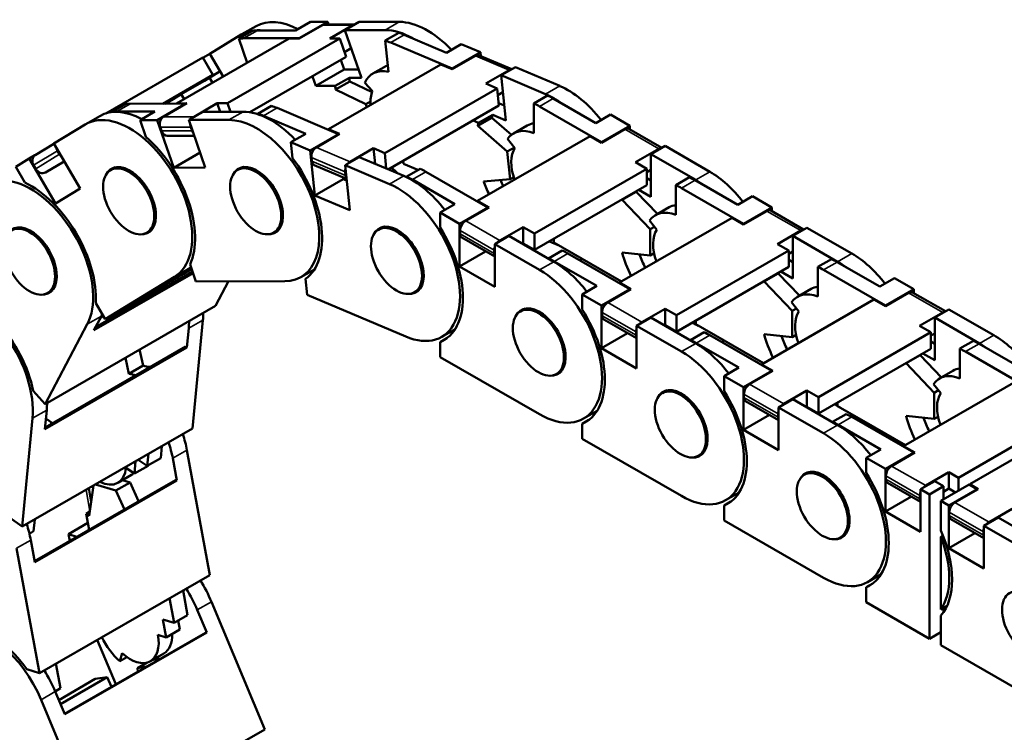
# Model space of a CAD drawing. Header units: millimetres. Extents: x 13 to 533, y -427 to 563.
# Tile 10 of 14: x 385 to 465, y 308 to 366. Entities that reach past the tile are written whole.
import ezdxf

# ---------------------------------------------------------------- set-up
doc = ezdxf.new("R2010")
doc.units = ezdxf.units.MM
doc.header["$LTSCALE"] = 1.3
doc.layers.add('외형선(ISO)', color=7, linetype='Continuous', lineweight=50)
doc.layers.add('좁은 외형선(ISO)', color=4, linetype='Continuous', lineweight=35)

msp = doc.modelspace()

# ---------------------------------------------------------------- linework, layer by layer
at = {"layer": '외형선(ISO)'}
for p, q in [((407.157, 365.166), (408.352, 365.854)), ((409.751, 365.856), (407.453, 364.532)), ((408.352, 365.854), (409.751, 365.856)), ((409.823, 365.648), (409.751, 365.856)), ((411.152, 365.196), (412.301, 365.858)), ((412.301, 365.858), (415.55, 365.861)), ((402.568, 364.501), (403.671, 365.136)), ((403.956, 365.517), (402.807, 364.856)), ((404.073, 365.163), (407.157, 365.166)), ((407.448, 364.506), (409.332, 365.591)), ((411.939, 365.649), (409.537, 365.647)), ((411.8, 365.593), (409.916, 364.508)), ((414.401, 365.199), (411.152, 365.196)), ((412.485, 361.337), (411.152, 365.196)), ((406.625, 364.505), (397.525, 359.264)), ((402.757, 364.826), (400.221, 363.282)), ((410.738, 364.509), (401.638, 359.268)), ((402.568, 364.501), (403.24, 362.556)), ((407.453, 364.532), (402.97, 364.528)), ((406.625, 364.505), (407.448, 364.506)), ((407.453, 364.532), (407.459, 364.512)), ((409.916, 364.508), (410.738, 364.509)), ((410.738, 364.509), (411.251, 363.024)), ((414.399, 364.349), (415.502, 364.984)), ((414.399, 364.349), (414.67, 361.805)), ((415.955, 364.816), (419.373, 363.365)), ((411.658, 363.732), (411.115, 363.419)), ((419.82, 362.072), (414.852, 364.181)), ((419.373, 363.365), (420.568, 364.054)), ((420.568, 364.054), (422.118, 363.396)), ((399.636, 362.965), (391.792, 358.448)), ((399.636, 362.965), (400.458, 361.563)), ((400.222, 363.281), (399.645, 362.949)), ((401.302, 361.44), (400.221, 363.282)), ((411.251, 363.024), (403.459, 358.537)), ((411.084, 361.997), (410.816, 362.774)), ((419.819, 362.027), (421.704, 363.112)), ((422.118, 363.396), (419.82, 362.072)), ((424.654, 362.03), (422.017, 363.149)), ((422.15, 363.093), (422.118, 363.396)), ((401.053, 361.863), (399.784, 361.09)), ((401.044, 361.879), (399.816, 361.172)), ((408.786, 360.673), (411.084, 361.997)), ((418.908, 362.413), (409.807, 357.173)), ((412.257, 361.998), (411.084, 361.997)), ((413.4, 361.668), (414.503, 362.304)), ((418.908, 362.413), (419.819, 362.027)), ((419.82, 362.072), (419.824, 362.029)), ((424.438, 361.951), (422.554, 360.866)), ((423.794, 361.535), (424.943, 362.196)), ((424.943, 362.196), (428.544, 360.668)), ((400.458, 361.563), (396.419, 359.237)), ((397.89, 360), (399.775, 361.085)), ((399.816, 361.172), (400.458, 361.563)), ((400.432, 360.939), (400.196, 361.341)), ((408.518, 361.45), (408.786, 360.673)), ((410.367, 360.675), (411.516, 361.336)), ((411.516, 361.336), (412.485, 361.337)), ((424.182, 357.886), (423.794, 361.535)), ((427.394, 360.006), (423.794, 361.535)), ((408.786, 360.673), (410.367, 360.675)), ((410.385, 360.378), (411.534, 361.04)), ((410.385, 360.378), (412.836, 359.192)), ((413.35, 360.161), (411.534, 361.04)), ((413.386, 360.248), (412.749, 360.92)), ((423.465, 360.479), (414.365, 355.238)), ((422.554, 360.866), (423.465, 360.479)), ((423.465, 360.479), (423.614, 359.076)), ((397.248, 359.609), (396.603, 359.237)), ((397.248, 359.609), (397.89, 360)), ((397.904, 360.007), (398.134, 359.615)), ((423.939, 360.175), (423.523, 359.935)), ((426.442, 359.257), (427.545, 359.892)), ((428.005, 359.652), (431.452, 357.666)), ((393.375, 359.207), (392.272, 358.572)), ((398.26, 359.239), (393.777, 359.235)), ((395.962, 357.915), (398.26, 359.239)), ((398.347, 359.265), (396.463, 358.18)), ((397.525, 359.264), (398.347, 359.265)), ((397.525, 359.264), (397.534, 359.238)), ((398.26, 359.239), (398.267, 359.219)), ((398.931, 358.182), (400.815, 359.267)), ((400.815, 359.267), (401.638, 359.268)), ((400.815, 359.267), (401.052, 358.58)), ((401.638, 359.268), (401.875, 358.581)), ((405.207, 359.055), (404.104, 358.42)), ((410.627, 356.779), (405.66, 358.887)), ((412.836, 359.192), (413.211, 359.408)), ((412.836, 359.192), (412.916, 358.963)), ((423.614, 359.076), (414.658, 353.918)), ((424.054, 359.09), (423.592, 359.286)), ((426.442, 359.257), (426.442, 356.849)), ((431.912, 356.131), (426.902, 359.016)), ((391.317, 358.239), (390.168, 357.577)), ((392.272, 358.572), (392.279, 358.552)), ((392.674, 358.599), (395.759, 358.602)), ((395.759, 358.602), (394.564, 357.914)), ((394.564, 357.914), (395.962, 357.915)), ((394.564, 357.914), (395.032, 356.559)), ((397.296, 354.056), (395.962, 357.915)), ((399.661, 358.579), (398.512, 357.918)), ((398.512, 357.918), (401.761, 357.92)), ((398.512, 357.918), (399.846, 354.059)), ((402.91, 358.582), (399.661, 358.579)), ((404.104, 358.42), (404.108, 358.377)), ((404.557, 358.252), (407.975, 356.801)), ((421.517, 357.868), (421.959, 357.681)), ((421.896, 357.44), (423.045, 358.101)), ((421.959, 357.681), (423.108, 358.342)), ((424.625, 356.719), (423.045, 358.101)), ((423.108, 358.342), (424.182, 357.886)), ((431.452, 357.666), (432.647, 358.355)), ((432.647, 358.355), (434.21, 357.455)), ((387.582, 356.003), (390.118, 357.547)), ((396.208, 357.322), (396.311, 357.025)), ((398.676, 357.324), (398.779, 357.027)), ((409.807, 357.173), (410.719, 356.786)), ((409.807, 357.173), (409.812, 357.125)), ((421.896, 357.44), (424.276, 355.357)), ((424.793, 356.832), (425.896, 357.467)), ((434.21, 357.455), (431.912, 356.131)), ((431.912, 356.078), (433.796, 357.164)), ((436.79, 355.658), (434.12, 357.195)), ((434.21, 357.144), (434.21, 357.455)), ((396.771, 356.639), (398.953, 356.641)), ((407.975, 356.801), (406.78, 356.113)), ((408.329, 355.455), (410.627, 356.779)), ((410.719, 356.786), (408.834, 355.701)), ((410.627, 356.779), (410.632, 356.736)), ((430.992, 356.608), (421.892, 351.367)), ((424.912, 355.645), (424.315, 356.388)), ((430.992, 356.608), (431.912, 356.078)), ((386.074, 355.07), (387.588, 355.992)), ((387.582, 356.003), (389.72, 352.359)), ((406.78, 356.113), (408.329, 355.455)), ((406.78, 356.113), (406.916, 354.832)), ((411.569, 354.54), (413.453, 355.625)), ((413.453, 355.625), (413.586, 354.373)), ((413.453, 355.625), (414.365, 355.238)), ((424.276, 355.357), (424.869, 355.699)), ((431.912, 356.131), (431.912, 356.078)), ((436.554, 355.576), (434.669, 354.49)), ((435.91, 355.152), (437.059, 355.814)), ((437.059, 355.814), (440.69, 353.723)), ((384.5, 354.126), (385.591, 354.791)), ((385.591, 354.791), (386.059, 355.06)), ((387.729, 351.147), (385.591, 354.791)), ((387.878, 355.423), (388.043, 355.143)), ((399.423, 355.281), (397.296, 354.056)), ((408.717, 351.807), (408.329, 355.455)), ((408.434, 354.875), (408.464, 354.594)), ((412.304, 354.918), (411.155, 354.256)), ((415.904, 353.39), (412.304, 354.918)), ((414.365, 355.238), (414.498, 353.986)), ((424.276, 355.357), (424.515, 353.112)), ((435.91, 351.698), (435.91, 355.152)), ((439.541, 353.061), (435.91, 355.152)), ((384.5, 354.126), (385.251, 352.847)), ((385.952, 354.25), (386.117, 353.97)), ((388.432, 354.553), (386.905, 353.674)), ((392.587, 354.094), (392.184, 353.863)), ((399.846, 354.059), (397.296, 354.056)), ((402.869, 354.104), (402.466, 353.872)), ((408.67, 354.261), (411.272, 353.156)), ((411.155, 354.256), (411.543, 350.608)), ((411.155, 354.256), (414.755, 352.728)), ((415.896, 354.359), (415.869, 354.616)), ((417.036, 353.875), (415.896, 354.359)), ((417.25, 353.963), (416.147, 353.328)), ((417.039, 353.842), (417.036, 353.875)), ((435.589, 353.961), (426.488, 348.72)), ((434.669, 354.49), (435.589, 353.961)), ((435.589, 353.961), (435.589, 352.632)), ((435.91, 353.876), (435.589, 353.691)), ((411.015, 353.131), (408.717, 351.807)), ((411, 353.271), (411.015, 353.131)), ((411.015, 353.131), (411.287, 353.015)), ((411.169, 353.714), (411.199, 353.434)), ((416.147, 353.328), (416.147, 353.28)), ((416.606, 353.088), (420.053, 351.102)), ((422.719, 350.838), (417.709, 353.723)), ((424.515, 353.112), (422.373, 352.949)), ((424.515, 353.112), (424.808, 353.281)), ((435.91, 353.021), (435.589, 353.207)), ((437.933, 352.64), (439.036, 353.275)), ((389.72, 352.359), (387.729, 351.147)), ((435.589, 352.632), (426.488, 347.392)), ((437.933, 352.64), (437.933, 350.232)), ((443.402, 349.514), (438.392, 352.399)), ((439.495, 353.035), (442.943, 351.05)), ((411.543, 350.608), (408.717, 351.807)), ((433.584, 351.448), (434.733, 352.11)), ((436.456, 350.315), (434.733, 352.11)), ((434.938, 352.258), (435.91, 351.698)), ((442.943, 351.05), (444.138, 351.738)), ((444.138, 351.738), (445.7, 350.838)), ((420.053, 351.102), (418.858, 350.414)), ((420.421, 349.514), (422.719, 350.838)), ((422.811, 350.838), (420.927, 349.753)), ((421.892, 351.367), (422.811, 350.838)), ((421.892, 351.367), (421.892, 351.314)), ((422.719, 350.838), (422.719, 350.785)), ((433.584, 351.448), (435.864, 349.072)), ((436.284, 350.215), (437.387, 350.85)), ((445.7, 350.838), (443.402, 349.514)), ((445.7, 350.527), (445.7, 350.838)), ((418.858, 350.414), (420.421, 349.514)), ((418.858, 350.414), (418.858, 349.202)), ((442.483, 349.991), (433.382, 344.75)), ((442.483, 349.991), (443.402, 349.461)), ((443.402, 349.461), (445.287, 350.547)), ((448.28, 349.041), (445.611, 350.579)), ((414.262, 349.268), (413.86, 349.036)), ((420.421, 346.06), (420.421, 349.514)), ((423.684, 348.165), (425.569, 349.25)), ((425.569, 349.25), (425.569, 347.921)), ((425.569, 349.25), (426.488, 348.72)), ((436.402, 349.029), (435.805, 349.771)), ((435.864, 349.072), (436.208, 349.27)), ((443.402, 349.514), (443.402, 349.461)), ((447.401, 348.535), (448.55, 349.197)), ((448.55, 349.197), (452.181, 347.106)), ((395.506, 349.025), (395.104, 348.793)), ((405.789, 349.034), (405.386, 348.802)), ((420.467, 348.957), (420.467, 348.691)), ((420.602, 348.392), (423.271, 346.856)), ((424.42, 348.535), (423.271, 347.873)), ((428.051, 346.444), (424.42, 348.535)), ((426.488, 348.72), (426.488, 347.392)), ((428.051, 347.992), (428.051, 348.292)), ((435.864, 349.072), (435.864, 346.947)), ((448.044, 348.959), (446.16, 347.873)), ((447.401, 345.081), (447.401, 348.535)), ((451.032, 346.444), (447.401, 348.535)), ((423.271, 347.873), (423.271, 344.419)), ((423.271, 347.873), (426.902, 345.782)), ((425.527, 347.897), (425.569, 347.921)), ((425.569, 347.921), (426.488, 347.392)), ((426.012, 347.666), (425.971, 347.642)), ((426.095, 347.571), (426.136, 347.595)), ((427.696, 348.088), (428.414, 347.783)), ((430.349, 346.669), (428.051, 347.992)), ((446.16, 347.873), (447.079, 347.344)), ((422.537, 347.278), (420.421, 346.06)), ((423.225, 347.368), (423.225, 347.103)), ((428.74, 347.346), (427.637, 346.711)), ((427.637, 346.711), (427.637, 346.682)), ((434.21, 344.221), (429.2, 347.106)), ((435.864, 346.947), (433.584, 347.197)), ((435.864, 346.947), (436.176, 347.126)), ((447.079, 347.344), (437.979, 342.103)), ((447.079, 347.344), (447.079, 346.016)), ((447.401, 347.26), (447.079, 347.074)), ((397.506, 345.269), (398.697, 345.955)), ((398.609, 346.208), (399.077, 344.853)), ((423.271, 344.419), (420.421, 346.06)), ((428.097, 346.471), (431.544, 344.486)), ((430.349, 346.669), (430.154, 346.556)), ((433.532, 344.836), (430.349, 346.669)), ((447.079, 346.016), (437.979, 340.775)), ((447.401, 346.404), (447.079, 346.59)), ((449.423, 346.023), (450.526, 346.658)), ((449.423, 346.023), (449.423, 343.615)), ((450.986, 346.418), (454.433, 344.433)), ((390.832, 340.893), (398.85, 345.51)), ((398.802, 345.651), (390.96, 341.136)), ((398.741, 345.827), (391.737, 341.794)), ((397.354, 345.215), (391.737, 341.794)), ((397.506, 345.269), (398.503, 345.876)), ((408.678, 345.823), (407.586, 345.194)), ((445.075, 344.832), (446.224, 345.493)), ((447.947, 343.698), (446.224, 345.493)), ((446.429, 345.641), (447.401, 345.081)), ((454.893, 342.897), (449.883, 345.782)), ((454.433, 344.433), (455.628, 345.121)), ((455.628, 345.121), (457.191, 344.221)), ((406.275, 344.86), (399.077, 344.853)), ((401.718, 344.856), (400.664, 342.863)), ((407.956, 345.046), (408.092, 343.765)), ((431.544, 344.486), (430.349, 343.797)), ((433.382, 344.75), (434.302, 344.221)), ((433.382, 344.75), (433.382, 344.697)), ((445.075, 344.832), (447.355, 342.456)), ((387.481, 344.138), (387.079, 343.907)), ((416.068, 340.38), (408.092, 343.765)), ((417.182, 344.198), (416.779, 343.966)), ((430.349, 343.797), (431.912, 342.897)), ((430.349, 343.797), (430.349, 342.585)), ((431.912, 342.897), (434.21, 344.221)), ((434.302, 344.221), (432.417, 343.136)), ((434.21, 344.221), (434.21, 344.168)), ((447.774, 343.598), (448.877, 344.234)), ((457.191, 344.221), (454.893, 342.897)), ((454.893, 342.845), (456.777, 343.93)), ((459.771, 342.425), (457.101, 343.962)), ((457.191, 343.91), (457.191, 344.221)), ((400.664, 342.863), (386.875, 334.922)), ((390.986, 343.073), (391.737, 341.794)), ((431.912, 339.443), (431.912, 342.897)), ((453.973, 343.374), (444.873, 338.133)), ((447.893, 342.412), (447.296, 343.154)), ((453.973, 343.374), (454.893, 342.845)), ((454.893, 342.897), (454.893, 342.845)), ((390.832, 340.893), (391.438, 342.039)), ((391.355, 341.882), (391.602, 342.024)), ((391.359, 341.89), (391.447, 341.94)), ((425.753, 342.651), (425.35, 342.419)), ((431.958, 342.34), (431.958, 342.074)), ((435.91, 341.918), (434.761, 341.256)), ((435.175, 341.548), (437.059, 342.633)), ((439.541, 339.827), (435.91, 341.918)), ((437.059, 342.633), (437.059, 341.304)), ((437.059, 342.633), (437.979, 342.103)), ((437.979, 342.103), (437.979, 340.775)), ((447.355, 342.456), (447.698, 342.653)), ((447.355, 342.456), (447.355, 340.33)), ((459.535, 342.342), (457.65, 341.256)), ((458.891, 341.918), (460.04, 342.58)), ((458.891, 338.464), (458.891, 341.918)), ((462.522, 339.827), (458.891, 341.918)), ((460.04, 342.58), (463.671, 340.489)), ((390.289, 341.377), (386.875, 334.922)), ((399.652, 341.714), (398.822, 332.942)), ((432.093, 341.775), (434.761, 340.239)), ((434.761, 341.256), (434.761, 337.802)), ((434.761, 341.256), (438.392, 339.166)), ((437.018, 341.28), (437.059, 341.304)), ((437.059, 341.304), (437.979, 340.775)), ((439.277, 341.522), (439.541, 341.37)), ((439.541, 341.375), (439.541, 341.675)), ((441.839, 340.052), (439.541, 341.375)), ((457.65, 341.256), (458.57, 340.727)), ((398.355, 339.495), (398.503, 341.052)), ((420.072, 340.987), (418.979, 340.358)), ((419.848, 340.858), (419.946, 340.802)), ((434.027, 340.661), (431.912, 339.443)), ((434.715, 340.752), (434.715, 340.486)), ((440.231, 340.729), (439.128, 340.094)), ((445.7, 337.604), (440.69, 340.489)), ((447.355, 340.33), (445.075, 340.58)), ((447.355, 340.33), (447.667, 340.509)), ((458.57, 340.727), (449.469, 335.487)), ((458.57, 340.727), (458.57, 339.399)), ((458.891, 340.643), (458.57, 340.457)), ((398.246, 339.571), (386.879, 333.025)), ((398.246, 339.571), (398.355, 339.495)), ((419.405, 340.251), (418.858, 339.936)), ((418.858, 339.936), (418.858, 338.723)), ((439.128, 340.094), (439.128, 340.065)), ((439.587, 339.854), (443.034, 337.869)), ((441.839, 340.052), (441.644, 339.94)), ((445.022, 338.219), (441.839, 340.052)), ((458.891, 339.787), (458.57, 339.973)), ((460.914, 339.406), (462.017, 340.041)), ((462.476, 339.801), (465.924, 337.816)), ((386.865, 332.878), (398.355, 339.495)), ((394.806, 338.035), (394.525, 339.328)), ((434.761, 337.802), (431.912, 339.443)), ((458.57, 339.399), (449.469, 334.158)), ((456.565, 338.215), (457.714, 338.876)), ((459.437, 337.081), (457.714, 338.876)), ((457.919, 339.024), (458.891, 338.464)), ((460.914, 339.406), (460.914, 336.998)), ((466.383, 336.281), (461.373, 339.166)), ((393.376, 338.666), (393.657, 337.374)), ((393.657, 337.374), (394.806, 338.035)), ((426.902, 334.092), (418.858, 338.723)), ((444.873, 338.133), (445.792, 337.604)), ((444.873, 338.133), (444.873, 338.08)), ((456.565, 338.215), (458.845, 335.839)), ((428.672, 337.581), (428.27, 337.349)), ((443.034, 337.869), (441.839, 337.18)), ((441.839, 337.18), (443.402, 336.281)), ((441.839, 337.18), (441.839, 335.968)), ((443.402, 336.281), (445.7, 337.604)), ((445.792, 337.604), (443.908, 336.519)), ((445.7, 337.604), (445.7, 337.551)), ((459.265, 336.981), (460.368, 337.617)), ((465.464, 336.757), (456.363, 331.516)), ((459.383, 335.795), (458.786, 336.537)), ((385.925, 335.984), (386.875, 334.922)), ((437.243, 336.034), (436.841, 335.802)), ((443.402, 332.826), (443.402, 336.281)), ((443.448, 335.723), (443.448, 335.457)), ((446.665, 334.931), (448.55, 336.016)), ((448.55, 336.016), (448.55, 334.687)), ((448.55, 336.016), (449.469, 335.487)), ((458.845, 335.839), (459.189, 336.036)), ((458.845, 335.839), (458.845, 333.713)), ((443.583, 335.158), (446.252, 333.622)), ((447.401, 335.301), (446.252, 334.64)), ((451.032, 333.21), (447.401, 335.301)), ((449.469, 335.487), (449.469, 334.158)), ((450.767, 334.906), (451.032, 334.753)), ((451.032, 334.758), (451.032, 335.058)), ((453.33, 333.435), (451.032, 334.758)), ((386.865, 332.878), (387.012, 334.435)), ((431.562, 334.37), (430.47, 333.741)), ((431.339, 334.241), (431.436, 334.185)), ((445.518, 334.045), (443.402, 332.826)), ((446.206, 334.135), (446.206, 333.869)), ((446.252, 334.64), (446.252, 331.185)), ((446.252, 334.64), (449.883, 332.549)), ((448.508, 334.663), (448.55, 334.687)), ((448.55, 334.687), (449.469, 334.158)), ((451.721, 334.112), (450.618, 333.477)), ((458.845, 333.713), (456.565, 333.963)), ((469.907, 334.199), (460.806, 328.958)), ((385.863, 333.774), (385.033, 325.002)), ((386.947, 333.741), (387.479, 333.371)), ((387.38, 333.44), (387.401, 333.326)), ((430.895, 333.634), (430.349, 333.319)), ((430.349, 333.319), (430.349, 332.106)), ((450.618, 333.477), (450.618, 333.448)), ((451.078, 333.237), (454.525, 331.252)), ((457.191, 330.987), (452.181, 333.872)), ((453.33, 333.435), (453.135, 333.323)), ((456.513, 331.602), (453.33, 333.435)), ((458.845, 333.713), (459.157, 333.893)), ((461.725, 328.429), (470.826, 333.669)), ((398.822, 332.942), (385.033, 325.002)), ((446.252, 331.185), (443.402, 332.826)), ((438.392, 327.475), (430.349, 332.106)), ((395.235, 330.877), (395.143, 329.908)), ((396.247, 330.543), (396.338, 331.512)), ((398.358, 331.189), (400.204, 321.075)), ((440.163, 330.964), (439.76, 330.732)), ((454.525, 331.252), (453.33, 330.564)), ((454.893, 329.664), (457.191, 330.987)), ((457.283, 330.987), (455.398, 329.902)), ((456.363, 331.516), (456.363, 331.463)), ((456.363, 331.516), (457.283, 330.987)), ((457.191, 330.987), (457.191, 330.934)), ((394.204, 330.283), (394.111, 329.291)), ((395.143, 329.908), (394.423, 330.409)), ((395.143, 329.908), (396.247, 330.543)), ((397.537, 328.732), (397.209, 330.528)), ((453.33, 330.564), (454.893, 329.664)), ((453.33, 330.564), (453.33, 329.351)), ((392.761, 328.542), (393.864, 329.177)), ((394.111, 329.291), (393.425, 329.768)), ((395.214, 329.926), (394.111, 329.291)), ((395.214, 329.926), (395.216, 329.949)), ((448.734, 329.417), (448.331, 329.185)), ((454.893, 326.209), (454.893, 329.664)), ((458.156, 328.314), (460.04, 329.399)), ((460.04, 329.399), (460.806, 328.958)), ((460.04, 329.399), (460.04, 328.07)), ((397.429, 328.764), (386.031, 322.2)), ((386.046, 322.115), (397.537, 328.732)), ((390.954, 328.412), (392.614, 327.908)), ((392.614, 327.908), (393.763, 328.57)), ((393.763, 328.57), (393.138, 328.759)), ((394.45, 327.049), (393.763, 328.57)), ((397.429, 328.764), (397.537, 328.732)), ((454.939, 329.106), (454.939, 328.84)), ((455.074, 328.541), (457.742, 327.005)), ((458.891, 328.684), (457.742, 328.023)), ((459.611, 328.27), (458.891, 328.684)), ((459.381, 327.079), (461.679, 328.402)), ((460.806, 328.958), (460.806, 327.899)), ((462.318, 328.034), (461.679, 328.402)), ((461.725, 328.429), (462.41, 328.034)), ((461.725, 328.376), (461.725, 328.429)), ((390.411, 328.099), (390.615, 326.986)), ((390.453, 325.855), (390.806, 328.326)), ((390.783, 328.163), (390.613, 328.215)), ((392.614, 327.908), (393.301, 326.387)), ((443.053, 327.753), (441.96, 327.124)), ((442.829, 327.624), (442.927, 327.568)), ((457.742, 328.023), (457.742, 324.568)), ((457.742, 328.023), (458.462, 327.608)), ((459.611, 328.27), (458.462, 327.608)), ((458.462, 327.608), (458.462, 315.917)), ((459.611, 327.211), (459.611, 328.27)), ((459.611, 327.823), (460.04, 328.07)), ((460.02, 326.711), (462.318, 328.034)), ((460.04, 328.07), (460.572, 327.764)), ((462.41, 328.034), (460.525, 326.949)), ((462.318, 328.034), (462.318, 327.981)), ((442.386, 327.017), (441.839, 326.702)), ((457.008, 327.428), (454.893, 326.209)), ((457.696, 327.518), (457.696, 327.252)), ((459.381, 327.079), (460.02, 326.711)), ((459.381, 324.669), (459.381, 327.079)), ((390.207, 326.041), (390.504, 326.212)), ((390.445, 324.742), (390.207, 326.041)), ((441.839, 326.702), (441.839, 325.49)), ((457.742, 324.568), (454.893, 326.209)), ((460.02, 323.257), (460.02, 326.711)), ((460.066, 326.153), (460.066, 325.887)), ((463.283, 325.361), (465.168, 326.446)), ((383.99, 325.728), (385.033, 325.002)), ((386.043, 325.583), (385.951, 324.614)), ((388.767, 324.394), (390.343, 325.301)), ((449.883, 320.858), (441.839, 325.49)), ((460.201, 325.589), (462.87, 324.052)), ((464.019, 325.732), (462.87, 325.07)), ((467.65, 323.641), (464.019, 325.732)), ((385.951, 324.614), (385.611, 324.419)), ((388.869, 323.835), (388.767, 324.394)), ((388.77, 324.379), (389.454, 324.171)), ((462.135, 324.475), (460.02, 323.257)), ((462.824, 324.565), (462.824, 324.299)), ((462.87, 325.07), (466.501, 322.979)), ((462.87, 325.07), (462.87, 321.616)), ((386.046, 322.115), (385.719, 323.911)), ((451.653, 324.347), (451.251, 324.115)), ((459.381, 324.17), (459.549, 324.267)), ((459.381, 318.296), (459.381, 324.17)), ((384.569, 323.249), (386.415, 313.135)), ((462.87, 321.616), (460.02, 323.257)), ((400.204, 321.075), (386.415, 313.135)), ((453.876, 320.4), (453.33, 320.085)), ((454.543, 321.136), (453.451, 320.507)), ((454.32, 321.007), (454.417, 320.951)), ((398.417, 317.836), (398.052, 319.836)), ((453.33, 320.085), (453.33, 318.873)), ((396.949, 319.201), (397.314, 317.201)), ((400.34, 318.913), (404.656, 308.58)), ((458.462, 315.917), (453.33, 318.873)), ((399.957, 316.417), (399.191, 318.251)), ((459.888, 318.588), (459.381, 318.296)), ((459.611, 318.093), (459.611, 318.429)), ((397.314, 317.201), (396.42, 317.472)), ((396.42, 317.472), (396.683, 316.028)), ((397.314, 317.201), (398.417, 317.836)), ((397.786, 316.663), (397.653, 317.396)), ((459.381, 315.388), (459.381, 317.798)), ((388.467, 309.8), (399.957, 316.417)), ((397.786, 316.663), (396.683, 316.028)), ((399.864, 316.402), (399.957, 316.417)), ((458.462, 315.917), (459.381, 316.447)), ((399.864, 316.402), (388.454, 309.831)), ((391.1, 315.833), (392.607, 312.227)), ((396.683, 316.028), (396.012, 316.231)), ((466.501, 311.288), (459.381, 315.388)), ((393.114, 314.746), (392.915, 314.097)), ((393.497, 314.432), (392.915, 314.097)), ((395.397, 314.093), (396.5, 314.728)), ((396.246, 314.318), (395.613, 314.217)), ((385.394, 313.444), (386.415, 313.135)), ((387.757, 313.908), (388.122, 311.908)), ((394.356, 313.539), (395.127, 313.982)), ((394.356, 313.539), (395.097, 313.657)), ((394.398, 313.254), (394.356, 313.539)), ((390.943, 312.661), (387.983, 310.956)), ((391.913, 312.815), (388.119, 310.631)), ((390.943, 312.661), (391.913, 312.815)), ((392.247, 312.015), (391.913, 312.815)), ((388.122, 311.908), (387.69, 311.659)), ((388.467, 309.8), (387.7, 311.634)), ((392.617, 312.229), (392.607, 312.227)), ((386.551, 310.973), (390.867, 300.64)), ((404.656, 308.58), (390.867, 300.64))]:
    msp.add_line(p, q, dxfattribs=at)
for centre, major_axis, ratio, start_param, end_param in [((407.525, 359.321), (-3.568, 6.196), 0.578093, 5.536651, 6.283185), ((417.807, 359.33), (-3.568, 6.196), 0.578093, 5.10187, 5.962435), ((406.375, 358.659), (-3.568, 6.196), 0.578093, 5.872566, 6.297332), ((406.329, 358.633), (-3.568, 6.196), 0.578093, 5.962435, 6.05347), ((409.537, 364.997), (-0.001, 0.65), 0.774356, 0, 0.418697), ((412.005, 364.999), (-0.001, 0.65), 0.774356, 0.16021, 0.418697), ((416.658, 358.669), (-3.568, 6.196), 0.578093, 5.505021, 5.962435), ((405.226, 357.998), (-3.568, 6.196), 0.578093, 5.962435, 6.05347), ((415.509, 358.007), (-3.568, 6.196), 0.578093, 5.629914, 5.720949), ((416.612, 358.642), (3.568, -6.196), 0.578093, 2.488322, 2.579357), ((421.763, 362.55), (0.254, 0.598), 0.647962, 0, 0.709053), ((415.509, 358.007), (-2.108, 3.661), 0.578093, 5.784374, 6.677112), ((416.612, 358.642), (-2.108, 3.661), 0.578093, 6.233627, 6.283185), ((424.498, 361.39), (0.254, 0.598), 0.647962, 0.315265, 0.709053), ((399.446, 361.645), (0.338, -0.555), 0.815889, 6.263221, 6.283185), ((416.658, 358.669), (-3.633, 6.309), 0.578093, 0.83658, 0.884839), ((415.509, 358.007), (3.633, -6.309), 0.578093, 3.978173, 4.026432), ((415.509, 358.007), (-1.622, 2.816), 0.578093, 0.393927, 0.859253), ((429.2, 354.494), (3.568, -6.196), 0.578093, 1.800091, 2.488322), ((428.051, 353.833), (-3.568, 6.196), 0.578093, 5.365069, 5.629914), ((428.005, 353.806), (3.568, -6.196), 0.578093, 2.358128, 2.449163), ((394.885, 352.043), (-3.568, 6.196), 0.578093, 5.536651, 6.283185), ((396.034, 352.704), (-3.568, 6.196), 0.578093, 5.962435, 6.05347), ((406.316, 352.713), (-3.568, 6.196), 0.578093, 5.629914, 5.720949), ((426.902, 353.171), (-3.568, 6.196), 0.578093, 5.499721, 5.590756), ((393.736, 351.381), (-3.568, 6.196), 0.578093, 3.155739, 6.297332), ((394.931, 352.069), (-3.568, 6.196), 0.578093, 5.962435, 6.05347), ((396.668, 357.586), (0.001, -0.65), 0.774356, 3.56029, 5.131086), ((399.136, 357.588), (-0.001, 0.65), 0.774356, 0.418697, 0.677185), ((404.018, 351.39), (-3.568, 6.196), 0.578093, 2.820843, 5.962435), ((405.167, 352.052), (-3.568, 6.196), 0.578093, 5.10187, 5.962435), ((405.213, 352.078), (3.568, -6.196), 0.578093, 2.488322, 2.579357), ((428.051, 353.833), (-3.633, 6.309), 0.578093, 0.504059, 0.552318), ((399.136, 357.588), (-0.001, 0.65), 0.774356, 1.600643, 1.989494), ((426.902, 353.171), (3.633, -6.309), 0.578093, 3.645652, 3.693911), ((426.902, 353.171), (-2.108, 3.661), 0.578093, 5.65418, 6.546918), ((428.005, 353.806), (-2.108, 3.661), 0.578093, 6.050178, 6.283185), ((433.796, 356.632), (0.324, 0.563), 0.578093, 0, 0.783464), ((393.736, 351.381), (3.73, -6.478), 0.578093, 0.389699, 2.110394), ((396.771, 357.289), (0.001, -0.65), 0.774356, 5.131086, 6.283185), ((399.238, 357.292), (-0.001, 0.65), 0.774356, 1.989494, 2.378345), ((388.338, 355.688), (-0.338, 0.555), 0.815889, 1.172131, 1.550832), ((408.894, 355.14), (-0.254, -0.598), 0.647962, 3.850646, 5.421442), ((426.902, 353.171), (-1.622, 2.816), 0.578093, 0.263733, 1.278333), ((436.554, 355.044), (0.324, 0.563), 0.578093, 0.333324, 0.783464), ((386.412, 354.515), (-0.338, 0.555), 0.815889, 0, 1.550832), ((388.503, 355.407), (-0.338, 0.555), 0.815889, 1.550832, 1.929533), ((404.018, 351.39), (3.73, -6.478), 0.578093, 0.057178, 1.777873), ((386.576, 354.234), (0.338, -0.555), 0.815889, 4.692425, 6.263221), ((393.736, 351.381), (-1.492, 2.591), 0.578093, 2.750227, 6.673769), ((404.018, 351.39), (-1.492, 2.591), 0.578093, 2.750228, 6.673856), ((408.924, 354.859), (-0.254, -0.598), 0.647962, 5.421442, 6.283185), ((411.628, 353.979), (0.254, 0.598), 0.647962, 1.854229, 2.279849), ((411.628, 353.979), (0.254, 0.598), 0.647962, 0.709053, 1.102841), ((416.658, 358.669), (-3.633, 6.309), 0.578093, 2.01351, 2.119536), ((417.709, 347.877), (-3.568, 6.196), 0.578093, 5.499721, 5.590756), ((385.711, 346.494), (-3.568, 6.196), 0.578093, 3.490635, 6.632228), ((411.658, 353.698), (0.254, 0.598), 0.647962, 2.279849, 2.705469), ((416.56, 347.216), (-3.568, 6.196), 0.578093, 4.941684, 5.629914), ((416.606, 347.242), (3.568, -6.196), 0.578093, 2.358128, 2.449163), ((439.495, 347.189), (3.568, -6.196), 0.578093, 2.358128, 2.449163), ((440.69, 347.877), (3.568, -6.196), 0.578093, 1.800088, 2.358128), ((385.711, 346.494), (3.73, -6.478), 0.578093, 0.724595, 2.44529), ((415.411, 346.554), (3.568, -6.196), 0.578093, 5.629914, 8.771507), ((426.902, 353.171), (3.633, -6.309), 0.578093, 4.424325, 4.583317), ((428.051, 353.833), (-3.633, 6.309), 0.578093, 1.366844, 1.441725), ((438.392, 346.554), (-3.568, 6.196), 0.578093, 5.499721, 5.590756), ((439.541, 347.216), (-3.568, 6.196), 0.578093, 5.36504, 5.499721), ((438.392, 346.554), (3.633, -6.309), 0.578093, 3.555008, 3.563717), ((439.541, 347.216), (-3.633, 6.309), 0.578093, 0.413415, 0.422125), ((439.495, 347.189), (-2.108, 3.661), 0.578093, 6.050178, 6.283185), ((438.392, 346.554), (-2.108, 3.661), 0.578093, 5.65418, 6.546918), ((445.287, 350.015), (0.324, 0.563), 0.578093, 0, 0.783464), ((385.711, 346.494), (-1.492, 2.591), 0.578093, 2.750275, 6.673726), ((415.411, 346.554), (-1.492, 2.591), 0.578093, 2.750487, 6.674058), ((415.411, 346.554), (3.73, -6.478), 0.578093, 6.210169, 7.930865), ((420.927, 349.221), (-0.324, -0.563), 0.578093, 3.925057, 5.495853), ((420.927, 348.956), (-0.324, -0.563), 0.578093, 5.495853, 6.283185), ((438.392, 346.554), (-1.622, 2.816), 0.578093, 0.263733, 1.278333), ((448.044, 348.427), (0.324, 0.563), 0.578093, 0.333324, 0.783464), ((423.684, 347.633), (0.324, 0.563), 0.578093, 1.903234, 2.354261), ((423.684, 347.633), (0.324, 0.563), 0.578093, 0.783464, 1.233605), ((423.684, 347.367), (-0.324, -0.563), 0.578093, 5.495853, 5.94688), ((428.097, 340.625), (3.568, -6.196), 0.578093, 2.358128, 2.449163), ((429.2, 341.26), (-3.568, 6.196), 0.578093, 5.499721, 5.590756), ((438.392, 346.554), (3.633, -6.309), 0.578093, 4.294132, 4.58332), ((439.541, 347.216), (-3.633, 6.309), 0.578093, 1.275504, 1.441728), ((452.181, 341.26), (3.568, -6.196), 0.578093, 1.800088, 2.358128), ((394.885, 352.043), (3.568, -6.196), 0.578093, 0.014146, 0.066221), ((428.051, 340.599), (-3.568, 6.196), 0.578093, 4.941681, 5.499721), ((449.883, 339.937), (-3.568, 6.196), 0.578093, 5.499721, 5.590756), ((450.986, 340.572), (3.568, -6.196), 0.578093, 2.358128, 2.449163), ((451.032, 340.599), (-3.568, 6.196), 0.578093, 5.36504, 5.499721), ((426.902, 339.937), (3.568, -6.196), 0.578093, 5.499721, 8.641314), ((451.032, 340.599), (-3.633, 6.309), 0.578093, 0.413415, 0.422125), ((449.883, 339.937), (3.633, -6.309), 0.578093, 3.555008, 3.563717), ((450.986, 340.572), (-2.108, 3.661), 0.578093, 6.050178, 6.283185), ((380.834, 337.273), (-3.568, 6.196), 0.578093, 3.825531, 6.967124), ((380.834, 337.273), (-3.73, 6.478), 0.578093, 4.201084, 5.921779), ((449.883, 339.937), (-2.108, 3.661), 0.578093, 5.65418, 6.546918), ((456.777, 343.398), (0.324, 0.563), 0.578093, 0, 0.783464), ((426.902, 339.937), (-1.492, 2.591), 0.578093, 2.750639, 6.674139), ((432.417, 342.604), (-0.324, -0.563), 0.578093, 3.925057, 5.495853), ((392.325, 343.89), (-1.622, 2.816), 0.578093, 1.947576, 1.967466), ((386.86, 347.156), (3.568, -6.196), 0.578093, 0.349042, 0.383546), ((394.623, 345.213), (3.568, -6.196), 0.578093, 0.683939, 0.78624), ((426.902, 339.937), (3.73, -6.478), 0.578093, 6.210169, 7.930865), ((432.417, 342.339), (-0.324, -0.563), 0.578093, 5.495853, 6.283185), ((449.883, 339.937), (-1.622, 2.816), 0.578093, 0.263733, 1.278333), ((459.535, 341.81), (0.324, 0.563), 0.578093, 0.333324, 0.783464), ((393.474, 344.551), (-3.568, 6.196), 0.578093, 3.825531, 3.927833), ((435.175, 341.016), (0.324, 0.563), 0.578093, 0.783464, 1.233605), ((439.541, 347.216), (3.568, -6.196), 0.578093, 5.499721, 5.541611), ((435.175, 341.016), (0.324, 0.563), 0.578093, 1.903234, 2.354261), ((435.175, 340.751), (-0.324, -0.563), 0.578093, 5.495853, 5.94688), ((440.69, 334.643), (-3.568, 6.196), 0.578093, 5.499721, 5.590756), ((449.883, 339.937), (3.633, -6.309), 0.578093, 4.294132, 4.58332), ((451.032, 340.599), (-3.633, 6.309), 0.578093, 1.275504, 1.441728), ((463.671, 334.643), (3.568, -6.196), 0.578093, 1.800088, 2.358128), ((439.587, 334.008), (3.568, -6.196), 0.578093, 2.358128, 2.449163), ((439.541, 333.982), (-3.568, 6.196), 0.578093, 4.941681, 5.499721), ((462.476, 333.955), (3.568, -6.196), 0.578093, 2.358128, 2.449163), ((462.522, 333.982), (-3.568, 6.196), 0.578093, 5.36504, 5.499721), ((438.392, 333.32), (3.568, -6.196), 0.578093, 5.499721, 8.641314), ((462.522, 333.982), (-3.633, 6.309), 0.578093, 0.413415, 0.422125), ((461.373, 333.32), (-3.568, 6.196), 0.578093, 5.499721, 5.590756), ((393.474, 344.551), (-3.633, 6.309), 0.578093, 2.619942, 2.738764), ((461.373, 333.32), (3.633, -6.309), 0.578093, 3.555008, 3.563717), ((392.325, 343.89), (3.633, -6.309), 0.578093, 5.761535, 5.880357), ((461.373, 333.32), (-2.108, 3.661), 0.578093, 5.65418, 6.546918), ((462.476, 333.955), (-2.108, 3.661), 0.578093, 6.050178, 6.283185), ((443.908, 335.987), (-0.324, -0.563), 0.578093, 3.925057, 5.495853), ((438.392, 333.32), (-1.492, 2.591), 0.578093, 2.750639, 6.674139), ((438.392, 333.32), (3.73, -6.478), 0.578093, 6.210169, 7.930865), ((461.373, 333.32), (-1.622, 2.816), 0.578093, 0.263733, 1.278333), ((381.983, 337.935), (-3.568, 6.196), 0.578093, 3.825531, 3.927833), ((443.908, 335.722), (-0.324, -0.563), 0.578093, 5.495853, 6.283185), ((446.665, 334.399), (0.324, 0.563), 0.578093, 0.783464, 1.233605), ((451.032, 340.599), (3.568, -6.196), 0.578093, 5.499721, 5.541611), ((446.665, 334.399), (0.324, 0.563), 0.578093, 1.903234, 2.354261), ((452.181, 328.027), (-3.568, 6.196), 0.578093, 5.499721, 5.590756), ((461.373, 333.32), (3.633, -6.309), 0.578093, 4.294132, 4.58332), ((446.665, 334.134), (-0.324, -0.563), 0.578093, 5.495853, 5.94688), ((451.078, 327.391), (3.568, -6.196), 0.578093, 2.358128, 2.449163), ((451.032, 327.365), (-3.568, 6.196), 0.578093, 4.941681, 5.499721), ((462.522, 333.982), (-3.633, 6.309), 0.578093, 1.275504, 1.441728), ((393.437, 332.682), (3.568, -6.196), 0.578093, 1.018835, 1.219329), ((449.883, 326.703), (3.568, -6.196), 0.578093, 5.499721, 8.641314), ((392.288, 332.02), (-3.568, 6.196), 0.578093, 4.160427, 4.360921), ((391.139, 331.359), (1.622, -2.816), 0.578093, 5.571745, 6.967124), ((392.242, 331.994), (1.622, -2.816), 0.578093, 0, 0.131066), ((449.883, 326.703), (-1.492, 2.591), 0.578093, 2.750639, 6.674139), ((449.883, 326.703), (3.73, -6.478), 0.578093, 6.210169, 7.930865), ((455.398, 329.37), (-0.324, -0.563), 0.578093, 3.925057, 5.495853), ((455.398, 329.105), (-0.324, -0.563), 0.578093, 5.495853, 6.283185), ((458.156, 327.782), (0.324, 0.563), 0.578093, 1.903234, 2.354261), ((458.156, 327.782), (0.324, 0.563), 0.578093, 0.783464, 1.233605), ((458.156, 327.517), (-0.324, -0.563), 0.578093, 5.495853, 5.94688), ((460.525, 326.418), (-0.324, -0.563), 0.578093, 3.925057, 5.495853), ((391.139, 331.358), (3.633, -6.309), 0.578093, 5.317758, 5.366017), ((380.798, 325.403), (-3.568, 6.196), 0.578093, 4.160427, 4.360921), ((460.525, 326.152), (-0.324, -0.563), 0.578093, 5.495853, 6.283185), ((463.283, 324.83), (0.324, 0.563), 0.578093, 0.783464, 1.233605), ((455.01, 323.751), (3.73, -6.478), 0.578093, 0.190317, 1.384346), ((463.283, 324.83), (0.324, 0.563), 0.578093, 1.903234, 2.354261), ((455.01, 323.751), (3.568, -6.196), 0.578093, 0.260908, 1.313756), ((463.283, 324.564), (-0.324, -0.563), 0.578093, 5.495853, 5.94688), ((396.074, 318.233), (3.568, -6.196), 0.578093, 1.353731, 1.627038), ((394.924, 317.571), (-3.568, 6.196), 0.578093, 4.495324, 4.76863), ((382.285, 310.293), (-3.73, 6.478), 0.578093, 4.870876, 6.591571), ((382.285, 310.293), (-3.568, 6.196), 0.578093, 4.495324, 7.636916), ((393.775, 316.91), (-2.108, 3.661), 0.578093, 1.475531, 2.066032), ((393.775, 316.91), (1.622, -2.816), 0.578093, 5.207625, 7.30202), ((394.878, 317.545), (1.622, -2.816), 0.578093, 0, 0.820759), ((383.434, 310.954), (-3.568, 6.196), 0.578093, 4.495324, 4.76863)]:
    msp.add_ellipse(centre, major_axis=major_axis, ratio=ratio, start_param=start_param, end_param=end_param, dxfattribs=at)
for centre in [(393.644, 351.328), (403.926, 351.337), (385.619, 346.441), (415.319, 346.501), (426.81, 339.884), (438.3, 333.267), (449.791, 326.65), (466.409, 317.081)]:
    msp.add_ellipse(centre, major_axis=(-1.46, 2.535), ratio=0.578093, dxfattribs=at)
at = {"layer": '좁은 외형선(ISO)'}
for p, q in [((414.401, 365.199), (415.55, 365.861)), ((402.97, 364.528), (404.073, 365.163)), ((411.8, 365.593), (409.332, 365.591)), ((414.852, 364.181), (415.955, 364.816)), ((424.438, 361.951), (421.704, 363.112)), ((399.775, 361.085), (401.053, 361.863)), ((427.394, 360.006), (428.544, 360.668)), ((426.902, 359.016), (428.005, 359.652)), ((393.777, 359.235), (392.674, 358.599)), ((405.66, 358.887), (404.557, 358.252)), ((398.931, 358.182), (396.463, 358.18)), ((402.91, 358.582), (401.761, 357.92)), ((396.208, 357.322), (398.676, 357.324)), ((436.554, 355.576), (433.796, 357.164)), ((398.779, 357.027), (396.311, 357.025)), ((411.569, 354.54), (408.834, 355.701)), ((385.952, 354.25), (387.878, 355.423)), ((388.043, 355.143), (386.117, 353.97)), ((408.434, 354.875), (411.169, 353.714)), ((386.905, 353.674), (388.411, 354.59)), ((411.199, 353.434), (408.464, 354.594)), ((415.904, 353.39), (414.755, 352.728)), ((417.709, 353.723), (416.606, 353.088)), ((439.541, 353.061), (440.69, 353.723)), ((438.392, 352.399), (439.495, 353.035)), ((448.044, 348.959), (445.287, 350.547)), ((423.684, 348.165), (420.927, 349.753)), ((420.467, 348.957), (423.225, 347.368)), ((423.225, 347.103), (420.467, 348.691)), ((429.2, 347.106), (428.097, 346.471)), ((451.032, 346.444), (452.181, 347.106)), ((428.051, 346.444), (426.902, 345.782)), ((449.883, 345.782), (450.986, 346.418)), ((398.503, 345.876), (397.354, 345.215)), ((459.535, 342.342), (456.777, 343.93)), ((435.175, 341.548), (432.417, 343.136)), ((391.438, 342.039), (390.289, 341.377)), ((431.958, 342.34), (434.715, 340.752)), ((434.715, 340.486), (431.958, 342.074)), ((398.503, 341.052), (399.652, 341.714)), ((440.69, 340.489), (439.587, 339.854)), ((462.522, 339.827), (463.671, 340.489)), ((439.541, 339.827), (438.392, 339.166)), ((461.373, 339.166), (462.476, 339.801)), ((446.665, 334.931), (443.908, 336.519)), ((443.448, 335.723), (446.206, 334.135)), ((446.206, 333.869), (443.448, 335.457)), ((387.012, 334.435), (385.863, 333.774)), ((451.032, 333.21), (449.883, 332.549)), ((452.181, 333.872), (451.078, 333.237)), ((397.209, 330.528), (398.358, 331.189)), ((458.156, 328.314), (455.398, 329.902)), ((454.939, 329.106), (457.696, 327.518)), ((457.696, 327.252), (454.939, 328.84)), ((390.51, 326.254), (390.196, 327.975)), ((463.283, 325.361), (460.525, 326.949)), ((460.066, 326.153), (462.824, 324.565)), ((462.824, 324.299), (460.066, 325.887)), ((385.719, 323.911), (384.569, 323.249)), ((399.191, 318.251), (400.34, 318.913)), ((387.7, 311.634), (386.551, 310.973))]:
    msp.add_line(p, q, dxfattribs=at)

doc.saveas('drawing.dxf')
